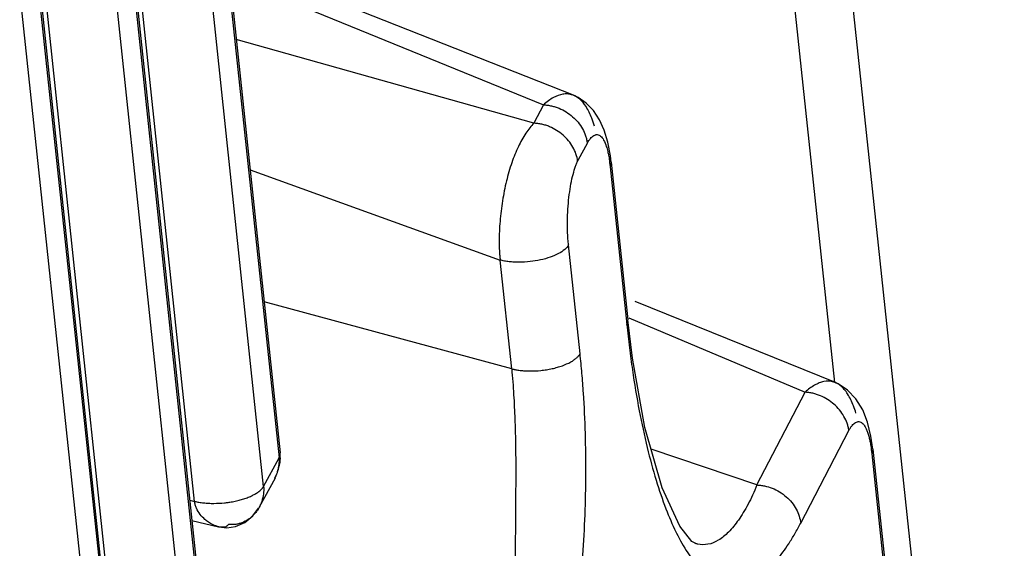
# Model space of a CAD drawing. Header units: inches. Extents: x -1 to 205, y 81 to 217.
# Tile 27 of 108: x 80.304 to 81.052, y 105.162 to 105.564. Entities that reach past the tile are written whole.
import ezdxf

# ---------------------------------------------------------------- set-up
doc = ezdxf.new("R2010")
doc.units = ezdxf.units.IN
doc.header["$LTSCALE"] = 1.1
doc.header["$MEASUREMENT"] = 0
doc.layers.get('0').update_dxf_attribs({"linetype": 'CONTINUOUS'})
doc.layers.add('7_ALL_FEATURES', color=7, linetype='CONTINUOUS')

msp = doc.modelspace()

# ---------------------------------------------------------------- linework, layer by layer
at = {"color": 7, "linetype": 'Continuous'}
for p, q in [((81.58262192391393, 99.49258791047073), (80.48602686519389, 109.8307905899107)), ((80.92349998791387, 105.2879149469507), (80.8086961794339, 106.3702333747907))]:
    msp.add_line(p, q, dxfattribs=at)
at = {"color": 7, "linetype": 'Continuous', "start_tangent": (0.09480980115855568, -0.9954954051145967), "end_tangent": (-0.009283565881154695, -0.999956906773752)}
msp.add_spline([(80.6778486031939, 105.2984445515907), (80.6793536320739, 105.2786640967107), (80.68027017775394, 105.2600837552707), (80.68074077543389, 105.2428150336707), (80.68091176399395, 105.2268982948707), (80.68090443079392, 105.2123146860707), (80.68081555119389, 105.1990081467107), (80.68071551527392, 105.1869066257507), (80.68065032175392, 105.1759290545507), (80.68061057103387, 105.1659801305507), (80.68056608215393, 105.1569568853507), (80.68050250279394, 105.1487644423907)], degree=3, dxfattribs=at)
at = {"layer": '7_ALL_FEATURES', "color": 7, "linetype": 'Continuous'}
for p, q in [((80.12397227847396, 108.7856923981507), (80.5010453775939, 105.2308176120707)), ((80.12478199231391, 108.7892906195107), (80.5018509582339, 105.2344547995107)), ((80.48920837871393, 105.2089872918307), (80.11213530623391, 108.7638618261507)), ((80.43681294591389, 105.1976414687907), (80.05973984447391, 108.7525162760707)), ((80.0632306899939, 108.6736688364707), (80.4403037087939, 105.1187948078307)), ((80.06404035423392, 108.6772675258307), (80.44110932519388, 105.1224316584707)), ((80.42846672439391, 105.0969643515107), (80.05139370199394, 108.6518384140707)), ((80.37607129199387, 105.0856185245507), (79.9989982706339, 108.6404925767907)), ((80.00329869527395, 108.5652446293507), (80.38036772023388, 105.0104082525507)), ((80.00248902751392, 108.5616459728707), (80.37956211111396, 105.0067713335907)), ((80.36772513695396, 104.9849407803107), (79.99065202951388, 108.5398156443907)), ((80.72474707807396, 105.5063718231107), (80.4619799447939, 105.6103406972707)), ((80.4635259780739, 105.5964309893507), (80.7019933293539, 105.4991012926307)), ((80.6947477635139, 105.4851276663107), (80.46846233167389, 105.5486813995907)), ((80.72474858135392, 105.5063716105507), (80.72463004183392, 105.5064166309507)), ((80.70199651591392, 105.4991090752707), (80.6947480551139, 105.4851287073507)), ((80.74829379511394, 105.4798310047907), (80.74470995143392, 105.4877573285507)), ((80.75097396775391, 105.4708103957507), (80.74829379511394, 105.4798310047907)), ((80.73554438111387, 105.4703071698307), (80.72824761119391, 105.4567582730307)), ((80.75289893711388, 105.4604530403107), (80.75097396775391, 105.4708103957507)), ((80.75349986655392, 105.4555562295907), (80.75289893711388, 105.4604530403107)), ((80.75234340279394, 105.4553721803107), (80.75272556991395, 105.4519527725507)), ((80.75272556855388, 105.4519527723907), (80.7654352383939, 105.3321317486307)), ((80.75353516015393, 105.4555518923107), (80.75272557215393, 105.4519527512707)), ((80.75353337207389, 105.4555690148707), (80.76624303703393, 105.3357480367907)), ((80.47910228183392, 105.4497255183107), (80.66907797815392, 105.3810862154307)), ((80.72982877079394, 105.3099055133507), (80.7210617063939, 105.3925574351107)), ((80.67784860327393, 105.2984445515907), (80.6690815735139, 105.3810961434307)), ((80.67784860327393, 105.2984445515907), (80.48965611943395, 105.3494222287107)), ((80.92393864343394, 105.2879541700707), (80.77186779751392, 105.3496191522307)), ((80.76543524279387, 105.3321317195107), (80.76625907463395, 105.3355674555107)), ((80.76976507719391, 105.3064954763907), (80.76622358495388, 105.3355630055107)), ((80.76625907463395, 105.3355674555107), (80.76624287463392, 105.3357495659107)), ((80.76689329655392, 105.3372934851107), (80.90088577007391, 105.2806368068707)), ((80.92394265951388, 105.2879619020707), (80.92364211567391, 105.2880795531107)), ((80.86431725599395, 105.2101140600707), (80.9008855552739, 105.2806363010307)), ((80.94843746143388, 105.2578206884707), (80.94474500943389, 105.2671470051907)), ((80.89760150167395, 105.1810647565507), (80.93416966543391, 105.2515869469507)), ((80.50104555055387, 105.2308159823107), (80.50186752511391, 105.2342665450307)), ((80.50186752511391, 105.2342665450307), (80.50184751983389, 105.2344864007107)), ((80.86431725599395, 105.2101140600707), (80.78383269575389, 105.2374075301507)), ((80.95128132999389, 105.2370967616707), (80.95164932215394, 105.2337920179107)), ((80.95246346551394, 105.2373448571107), (80.95164934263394, 105.2337918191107)), ((80.95245713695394, 105.2374081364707), (80.97427619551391, 105.0317079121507)), ((80.95245713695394, 105.2374081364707), (80.95246346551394, 105.2373448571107)), ((80.48920837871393, 105.2089872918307), (80.5010453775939, 105.2308176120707)), ((80.95164932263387, 105.2337920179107), (80.97346844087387, 105.0280912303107)), ((80.49790443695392, 105.2153306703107), (80.4859182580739, 105.1932240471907)), ((80.43303491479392, 105.1985535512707), (80.43681294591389, 105.1976414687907)), ((80.48592061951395, 105.1932284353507), (80.48552921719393, 105.1925283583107)), ((80.43468256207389, 105.1830202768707), (80.45484008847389, 105.1783612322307)), ((80.4548460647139, 105.1783637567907), (80.4529551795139, 105.1789428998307)), ((80.45521869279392, 105.1782794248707), (80.45484679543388, 105.1783667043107)), ((80.81825066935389, 105.1653938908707), (80.81701510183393, 105.1657883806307))]:
    msp.add_line(p, q, dxfattribs=at)
for points in [[(80.74470995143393, 105.4877573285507), (80.74006926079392, 105.4947058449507), (80.73456884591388, 105.5003187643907), (80.72828882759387, 105.5046532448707), (80.72463004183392, 105.5064166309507)], [(80.81829390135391, 105.1654439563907), (80.81488426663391, 105.1671949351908), (80.80567362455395, 105.1788449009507), (80.79222210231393, 105.2080161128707), (80.77914457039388, 105.2538318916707), (80.76976507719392, 105.3064954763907)], [(80.94474500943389, 105.2671470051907), (80.9395553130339, 105.2755289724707), (80.93306968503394, 105.2822604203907), (80.92678378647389, 105.2865522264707), (80.92364211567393, 105.2880795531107)], [(80.95243034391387, 105.2372841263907), (80.95104055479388, 105.2470957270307), (80.94843746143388, 105.2578206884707)], [(80.50089326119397, 105.2239513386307), (80.50120545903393, 105.2251263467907), (80.50148825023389, 105.2263061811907), (80.50173558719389, 105.2275416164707), (80.50190658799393, 105.2287483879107), (80.50196624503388, 105.2301148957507), (80.50189163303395, 105.2316619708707), (80.5017320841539, 105.2332744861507), (80.50161014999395, 105.2342903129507)], [(80.49784006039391, 105.2153763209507), (80.49824064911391, 105.2161751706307), (80.49878600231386, 105.2173533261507), (80.49927678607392, 105.2185275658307), (80.49971547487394, 105.2197002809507)], [(80.49971547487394, 105.2197002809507), (80.50010696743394, 105.2208834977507), (80.50044116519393, 105.2220411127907), (80.50070455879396, 105.2230955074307), (80.50089326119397, 105.2239513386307)], [(80.45521869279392, 105.1782794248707), (80.46117189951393, 105.1776400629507), (80.46796828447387, 105.1785942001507), (80.47496096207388, 105.1816326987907), (80.4810537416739, 105.1865571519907), (80.48545039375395, 105.1924389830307)]]:
    msp.add_lwpolyline(points, dxfattribs=at)
for points, start_tangent, end_tangent in [([(80.72462844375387, 105.5064124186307), (80.72337114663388, 105.5068261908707), (80.72014026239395, 105.5073502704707), (80.71677111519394, 105.5071801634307), (80.70962453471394, 105.5046500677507), (80.70585863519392, 105.5022476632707), (80.70199651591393, 105.4991090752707)], (-0.9349679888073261, 0.3547320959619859), (-0.7448709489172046, -0.6672085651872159)), ([(80.74080596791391, 105.4828371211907), (80.73877610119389, 105.4889644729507), (80.73444762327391, 105.4977211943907), (80.72931486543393, 105.5036761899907), (80.72474677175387, 105.5063669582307)], (-0.2729249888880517, 0.9620353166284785), (-0.9319762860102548, 0.3625192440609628)), ([(80.70199651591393, 105.4991090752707), (80.70353007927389, 105.4990127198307), (80.70505003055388, 105.4988406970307), (80.70805853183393, 105.4982956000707), (80.71101763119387, 105.4975026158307), (80.71389892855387, 105.4964667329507), (80.71931238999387, 105.4936828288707), (80.72417786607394, 105.4900822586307), (80.73171387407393, 105.4809224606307), (80.73405405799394, 105.4755737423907), (80.73482505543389, 105.4727857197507), (80.7352952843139, 105.4699324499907)], (0.9993594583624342, -0.03578649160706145), (0.1027609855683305, -0.9947060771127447)), ([(80.6947480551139, 105.4851287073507), (80.6916081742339, 105.4816954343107), (80.68856634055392, 105.4775722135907), (80.68293535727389, 105.4673980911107), (80.67797258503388, 105.4551277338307), (80.67388492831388, 105.4412093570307), (80.67088230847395, 105.4261280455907), (80.66897777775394, 105.4105868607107), (80.66832044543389, 105.3953180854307), (80.66852945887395, 105.3880299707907), (80.66876445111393, 105.3845140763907), (80.66908156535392, 105.3810962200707)], (-0.7168303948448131, -0.6972475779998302), (0.1053846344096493, -0.9944315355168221)), ([(80.72801829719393, 105.4562066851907), (80.7267534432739, 105.4617471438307), (80.72439365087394, 105.4669940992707), (80.71691305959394, 105.4761001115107), (80.71203743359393, 105.4796933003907), (80.70664592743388, 105.4824848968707), (80.70379062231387, 105.4835400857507), (80.70082874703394, 105.4843367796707), (80.69777158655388, 105.4848564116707), (80.69626109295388, 105.4850270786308), (80.69474805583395, 105.4851287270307)], (-0.1181899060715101, 0.9929910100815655), (-0.9993614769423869, 0.03573007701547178)), ([(80.73552469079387, 105.4703190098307), (80.7365439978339, 105.4719082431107), (80.73781209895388, 105.4735843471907), (80.74039059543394, 105.4758710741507), (80.74168852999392, 105.4763753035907), (80.74198284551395, 105.4764282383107)], (0.5153222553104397, 0.8569964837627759), (0.9901660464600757, 0.1398971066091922)), ([(80.74198284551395, 105.4764282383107), (80.74297628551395, 105.4764408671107), (80.74546753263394, 105.4753041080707), (80.74776728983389, 105.4723675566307), (80.74980093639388, 105.4675383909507), (80.75088960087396, 105.4636149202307)], (0.9901660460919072, 0.1398971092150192), (0.2295976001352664, -0.9732856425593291)), ([(80.75088960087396, 105.4636149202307), (80.7514893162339, 105.4607899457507), (80.75217335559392, 105.4566439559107), (80.75234340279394, 105.4553721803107)], (0.2295975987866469, -0.9732856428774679), (0.1264009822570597, -0.9919792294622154)), ([(80.72106170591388, 105.3925574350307), (80.72083488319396, 105.3947566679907), (80.72064635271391, 105.3969881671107), (80.7203810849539, 105.4015242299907), (80.72026582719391, 105.4107324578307), (80.72062225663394, 105.4198967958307), (80.72142676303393, 105.4287631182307), (80.72261777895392, 105.4370923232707), (80.7241424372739, 105.4446286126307), (80.72597074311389, 105.4510208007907), (80.7269716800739, 105.4537618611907), (80.72801828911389, 105.4562066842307), (80.72827307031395, 105.4567460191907)], (-0.1158498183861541, 0.9932667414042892), (0.433694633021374, 0.9010599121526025)), ([(80.72106166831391, 105.3925572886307), (80.71816743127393, 105.3891628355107), (80.71341147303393, 105.3859989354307), (80.70715001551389, 105.3832841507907), (80.69980188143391, 105.3812039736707), (80.69180380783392, 105.3798933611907), (80.68363711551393, 105.3794175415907), (80.6796742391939, 105.3795116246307), (80.67587485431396, 105.3798286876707), (80.67229584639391, 105.3803662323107), (80.67064577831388, 105.3807075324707), (80.66908153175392, 105.3810962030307)], (-0.4650430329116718, -0.8852880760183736), (-0.9651799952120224, 0.2615866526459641)), ([(80.76543537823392, 105.3321317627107), (80.7674200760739, 105.3144394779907), (80.76966821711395, 105.2975960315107), (80.77487913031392, 105.2664413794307), (80.78092305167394, 105.2384870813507), (80.78770567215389, 105.2136619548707), (80.79515200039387, 105.1919710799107), (80.8027372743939, 105.1744585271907)], (0.1001011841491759, -0.9949772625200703), (0.4392226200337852, -0.8983782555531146)), ([(80.67784860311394, 105.2984445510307), (80.67936961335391, 105.2980661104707), (80.68014796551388, 105.2978966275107), (80.6809389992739, 105.2977396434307), (80.68256182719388, 105.2974614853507), (80.68424385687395, 105.2972287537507), (80.68780221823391, 105.2968977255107), (80.69163108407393, 105.2967645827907), (80.70000036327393, 105.2971812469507), (80.70432041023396, 105.2977481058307), (80.7085646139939, 105.2985513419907), (80.71262269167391, 105.2995787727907), (80.71639980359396, 105.3007976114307), (80.7227482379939, 105.3036270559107), (80.72518959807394, 105.3051426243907), (80.72716282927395, 105.3066927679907), (80.72798723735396, 105.3074778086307), (80.72870665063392, 105.3082721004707), (80.7290270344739, 105.3086740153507), (80.7293210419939, 105.3090798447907), (80.72982877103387, 105.3099055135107)], (0.9652148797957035, -0.2614579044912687), (0.4766617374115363, 0.8790867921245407)), ([(80.7219122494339, 105.0691638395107), (80.7220541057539, 105.0700235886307), (80.72219524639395, 105.0708847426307), (80.72247536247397, 105.0726111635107), (80.72261433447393, 105.0734764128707), (80.72275258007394, 105.0743430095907), (80.72302688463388, 105.0760802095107), (80.72356669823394, 105.0795703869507), (80.72409468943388, 105.0830811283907), (80.72461074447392, 105.0866118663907), (80.72511474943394, 105.0901620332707), (80.72608615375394, 105.0973183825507), (80.72787935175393, 105.1118392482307), (80.7294669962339, 105.1266073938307), (80.73199643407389, 105.1567402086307), (80.73361594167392, 105.1874275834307), (80.73426733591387, 105.2183783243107), (80.73389217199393, 105.2493013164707), (80.73243205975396, 105.2799072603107), (80.73127698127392, 105.2950005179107), (80.73058997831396, 105.3024788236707), (80.72982877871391, 105.3099055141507)], (0.1633258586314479, 0.986572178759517), (-0.1073054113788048, 0.9942261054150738)), ([(80.92363958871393, 105.2880729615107), (80.92185951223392, 105.2886238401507), (80.91518549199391, 105.2886743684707), (80.91170447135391, 105.2876547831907), (80.90814595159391, 105.2859571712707), (80.90452457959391, 105.2835966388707), (80.90088556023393, 105.2806362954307)], (-0.9337395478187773, 0.357953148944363), (-0.7468914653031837, -0.6649459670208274)), ([(80.93957224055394, 105.2647126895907), (80.93770316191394, 105.2702160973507), (80.9332688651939, 105.2793085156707), (80.93071871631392, 105.2828198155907), (80.92795764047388, 105.2855588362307), (80.92393950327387, 105.2879541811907)], (-0.2856270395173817, 0.9583408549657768), (-0.9256452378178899, 0.3783925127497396)), ([(80.93416966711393, 105.2515869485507), (80.93368690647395, 105.2543339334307), (80.93289926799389, 105.2570404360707), (80.93051939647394, 105.2622913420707), (80.92289804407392, 105.2714492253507), (80.91800218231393, 105.2750996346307), (80.91259147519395, 105.2779383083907), (80.90973173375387, 105.2789979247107), (80.90681105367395, 105.2798094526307), (80.90386010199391, 105.2803658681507), (80.90237681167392, 105.2805402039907), (80.90088555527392, 105.2806363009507)], (-0.1072027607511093, 0.9942371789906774), (-0.9993575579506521, 0.03583952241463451)), ([(80.9341696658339, 105.2515869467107), (80.93542851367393, 105.2536272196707), (80.93670825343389, 105.2553285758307), (80.93800229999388, 105.2566671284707), (80.93930290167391, 105.2576218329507), (80.94077872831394, 105.2581968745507)], (0.504277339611, 0.8635417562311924), (0.9775243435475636, 0.2108225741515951)), ([(80.94077872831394, 105.2581968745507), (80.94188975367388, 105.2582792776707), (80.9443783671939, 105.2572003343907), (80.94555589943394, 105.2559874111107), (80.9466761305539, 105.2543072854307), (80.94773033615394, 105.2521461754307), (80.94870794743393, 105.2495004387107), (80.94959969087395, 105.2463671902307), (80.94975219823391, 105.2457447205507)], (0.9775243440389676, 0.2108225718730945), (0.2328627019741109, -0.9725096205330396)), ([(80.94975219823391, 105.2457447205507), (80.95039980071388, 105.2427285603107), (80.95108950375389, 105.2385404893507), (80.95128132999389, 105.2370967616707)], (0.2328627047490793, -0.9725096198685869), (0.1251352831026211, -0.992139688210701)), ([(80.49783418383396, 105.2153670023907), (80.49968080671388, 105.2197143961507), (80.5005024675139, 105.2225981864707), (80.50103008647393, 105.2254932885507), (80.5012549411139, 105.2283407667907), (80.50125115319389, 105.2297283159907), (80.5011686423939, 105.2310799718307)], (0.4593653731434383, 0.8882474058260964), (-0.09133746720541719, 0.9958199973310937)), ([(80.46095418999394, 105.1967121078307), (80.4636641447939, 105.1970763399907), (80.46765828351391, 105.1977975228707), (80.47148264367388, 105.1987220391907), (80.47507986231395, 105.1998284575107), (80.4784065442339, 105.2010954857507), (80.48141080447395, 105.2024982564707), (80.48391351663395, 105.2039253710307)], (0.9932136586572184, 0.1163040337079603), (0.8441574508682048, 0.5360953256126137)), ([(80.48391351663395, 105.2039253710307), (80.48625300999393, 105.2056151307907), (80.48718440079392, 105.2064417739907), (80.48799143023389, 105.2072812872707), (80.48834648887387, 105.2077049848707), (80.48866819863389, 105.2081308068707), (80.48920837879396, 105.2089872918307)], (0.8441574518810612, 0.5360953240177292), (0.479862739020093, 0.8773435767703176)), ([(80.48920837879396, 105.2089872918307), (80.48931877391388, 105.2069004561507), (80.48931554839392, 105.2061952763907), (80.48925007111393, 105.2047746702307), (80.48910764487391, 105.2033459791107), (80.48779409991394, 105.1976577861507), (80.48671219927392, 105.1949100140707), (80.48589372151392, 105.1932427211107)], (0.09729626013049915, -0.9952554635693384), (-0.469056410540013, -0.8831682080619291)), ([(80.86431729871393, 105.2101140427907), (80.86100880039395, 105.2024683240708), (80.85755182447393, 105.1954557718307), (80.85396409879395, 105.1891033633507), (80.85027471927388, 105.1834344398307), (80.84269392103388, 105.1742363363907), (80.83493609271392, 105.1680390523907), (80.82709708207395, 105.1649995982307), (80.81925505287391, 105.1651939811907), (80.8182666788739, 105.1654497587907)], (-0.3760416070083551, -0.926602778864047), (-0.9613091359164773, 0.2754718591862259)), ([(80.86431725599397, 105.2101140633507), (80.8671390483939, 105.2098882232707), (80.87003602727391, 105.2094051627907), (80.8758895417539, 105.2076575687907), (80.88661611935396, 105.2012037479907), (80.89422189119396, 105.1916565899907), (80.89760150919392, 105.1810647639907)], (0.9993610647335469, -0.03574160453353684), (0.1105517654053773, -0.993870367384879)), ([(80.44593328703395, 105.1828426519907), (80.44466631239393, 105.1838748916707), (80.44097221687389, 105.1877627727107), (80.43821956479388, 105.1923894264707), (80.43732008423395, 105.1949475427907), (80.43681294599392, 105.1976414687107)], (-0.7930041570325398, 0.6092162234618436), (-0.1054803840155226, 0.9944213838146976)), ([(80.43681294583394, 105.1976414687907), (80.43838139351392, 105.1972858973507), (80.44003958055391, 105.1969776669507), (80.44177717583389, 105.1967169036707), (80.44358391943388, 105.1965037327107), (80.44737595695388, 105.1962216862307), (80.45135878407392, 105.1961373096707), (80.45957206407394, 105.1965619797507), (80.46095418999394, 105.1967121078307)], (0.9702675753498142, -0.2420347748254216), (0.9932136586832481, 0.1163040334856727)), ([(80.48550806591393, 105.1925403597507), (80.48536270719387, 105.1922872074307), (80.48375552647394, 105.1898312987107), (80.48190843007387, 105.1875987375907), (80.47982895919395, 105.1856156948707), (80.47756941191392, 105.1839134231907), (80.47265651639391, 105.1813785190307), (80.47009492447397, 105.1805744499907), (80.46752378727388, 105.1800978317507), (80.46624787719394, 105.1799859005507), (80.46498574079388, 105.1799603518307), (80.4637429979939, 105.1800228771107), (80.46252508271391, 105.1801751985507)], (-0.4935019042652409, -0.8697447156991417), (-0.986764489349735, 0.162159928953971)), ([(80.4529551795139, 105.1789428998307), (80.44887817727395, 105.1808621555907), (80.44593328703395, 105.1828426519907)], (-0.9408873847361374, 0.3387195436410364), (-0.7930041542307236, 0.60921622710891)), ([(80.46252526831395, 105.1801751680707), (80.4621328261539, 105.1795884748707), (80.4616477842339, 105.1790952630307), (80.4610770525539, 105.1786934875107), (80.46042754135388, 105.1783811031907), (80.45891982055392, 105.1780163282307), (80.45717960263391, 105.1779846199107), (80.45521798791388, 105.1782762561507)], (-0.4766685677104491, -0.8790830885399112), (-0.9761390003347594, 0.2171466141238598)), ([(80.8027372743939, 105.1744585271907), (80.80319768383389, 105.1735235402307), (80.8117810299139, 105.1584544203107), (80.8208403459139, 105.1468988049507), (80.83030079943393, 105.1389680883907), (80.84003499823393, 105.1346789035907), (80.84990461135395, 105.1340077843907), (80.85978011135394, 105.1368656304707), (80.8695466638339, 105.1431439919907), (80.87913940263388, 105.1527226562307), (80.88850685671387, 105.1654482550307), (80.89309104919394, 105.1729104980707), (80.89760117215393, 105.1810649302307)], (0.4392226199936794, -0.8983782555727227), (0.4662660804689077, 0.8846445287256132))]:
    msp.add_spline(points, degree=3, dxfattribs=dict(at, start_tangent=start_tangent, end_tangent=end_tangent))

doc.saveas('drawing.dxf')
